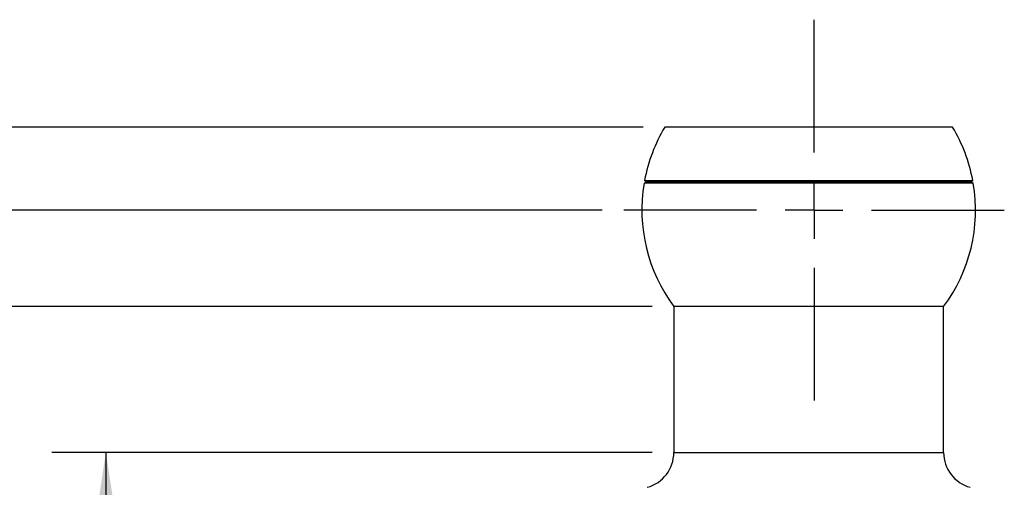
# Model space of a CAD drawing. Header units: millimetres. Extents: x 6 to 273, y 6 to 210.
# Tile 10 of 25: x 47 to 105, y 105 to 133. Entities that reach past the tile are written whole.
import ezdxf

# ---------------------------------------------------------------- set-up
doc = ezdxf.new("R2010")
doc.units = ezdxf.units.MM
doc.linetypes.add('CENTERX2', pattern=[20.32, 12.7, -2.54, 2.54, -2.54])
doc.layers.add('CENTER', color=40, linetype='CENTERX2')
doc.layers.add('DIMENSIONS', color=140, linetype='Continuous', lineweight=25)
doc.styles.add('SLDTEXTSTYLE0', font='TXT', dxfattribs={"width": 0.7})
doc.dimstyles.new('SLDDIMSTYLE1', dxfattribs={"dimtxt": 2.158008, "dimasz": 3.302, "dimexe": 0, "dimexo": 0.0625, "dimgap": 0.539502, "dimtad": 0, "dimtih": 1, "dimtoh": 1, "dimlfac": 1.5, "dimrnd": 1e-09, "dimzin": 12, "dimdsep": 46, "dimtxsty": 'SLDTEXTSTYLE0', "dimsah": 1, "dimcen": 0.09, "dimadec": 0, "dimazin": 3, "dimtfac": 1, "dimtofl": 0, "dimtmove": 0, "dimatfit": 3, "dimfxl": 0, "dimfrac": 2, "dimtolj": 1, "dimtzin": 12, "dimarcsym": 0})

# ---------------------------------------------------------------- blocks, each defined once
blk = doc.blocks.new('_D_13')
at = {"layer": 'DIMENSIONS'}
for p, q in [((84.712, 107.412), (49.393, 107.412)), ((52.568, 107.412), (52.568, 90.19)), ((49.362, 86.277), (48.637, 86.277)), ((48.637, 86.277), (48.637, 82.848)), ((55.774, 86.277), (56.499, 86.277)), ((56.499, 86.277), (56.499, 82.848)), ((48.637, 82.848), (49.362, 82.848)), ((56.499, 82.848), (55.774, 82.848)), ((52.568, 67.269), (52.568, 82.365)), ((100.032, 67.269), (49.393, 67.269))]:
    blk.add_line(p, q, dxfattribs=at)
for points in [[(52.568, 107.412), (52.06, 104.11), (53.076, 104.11)], [(52.568, 67.269), (53.076, 70.571), (52.06, 70.571)]]:
    blk.add_solid(points, dxfattribs=at)
at = {"layer": 'DIMENSIONS', "char_height": 2.1167, "attachment_point": 1, "style": 'SLDTEXTSTYLE0'}
for s, insert in [('60.2', (49.362, 89.489)), ('2.37', (49.362, 85.576))]:
    blk.add_mtext(s, dxfattribs=dict(at, insert=insert))
blk = doc.blocks.new('_D_14')
at = {"layer": 'DIMENSIONS'}
for p, q in [((84.712, 115.986), (40.929, 115.986)), ((44.104, 115.986), (44.104, 94.489)), ((40.897, 90.577), (40.173, 90.577)), ((40.173, 90.577), (40.173, 87.147)), ((47.31, 90.577), (48.035, 90.577)), ((48.035, 90.577), (48.035, 87.147)), ((40.173, 87.147), (40.897, 87.147)), ((48.035, 87.147), (47.31, 87.147)), ((44.104, 67.269), (44.104, 86.664)), ((97.966, 67.269), (40.929, 67.269))]:
    blk.add_line(p, q, dxfattribs=at)
for points in [[(44.104, 115.986), (43.596, 112.684), (44.612, 112.684)], [(44.104, 67.269), (44.612, 70.571), (43.596, 70.571)]]:
    blk.add_solid(points, dxfattribs=at)
at = {"layer": 'DIMENSIONS', "char_height": 2.1167, "attachment_point": 1, "style": 'SLDTEXTSTYLE0'}
for s, insert in [('73.1', (40.897, 93.788)), ('2.88', (40.897, 89.875))]:
    blk.add_mtext(s, dxfattribs=dict(at, insert=insert))
blk = doc.blocks.new('_D_15')
at = {"layer": 'DIMENSIONS'}
for p, q in [((81.772, 121.656), (30.876, 121.656)), ((34.051, 121.656), (34.051, 97.097)), ((30.845, 93.184), (30.12, 93.184)), ((30.12, 93.184), (30.12, 89.755)), ((37.258, 93.184), (37.982, 93.184)), ((37.982, 93.184), (37.982, 89.755)), ((30.12, 89.755), (30.845, 89.755)), ((34.051, 67.269), (34.051, 89.271)), ((37.982, 89.755), (37.258, 89.755)), ((97.966, 67.269), (30.876, 67.269))]:
    blk.add_line(p, q, dxfattribs=at)
for points in [[(34.051, 121.656), (33.543, 118.354), (34.559, 118.354)], [(34.051, 67.269), (34.559, 70.571), (33.543, 70.571)]]:
    blk.add_solid(points, dxfattribs=at)
at = {"layer": 'DIMENSIONS', "char_height": 2.1167, "attachment_point": 1, "style": 'SLDTEXTSTYLE0'}
for s, insert in [('81.6', (30.845, 96.396)), ('3.21', (30.845, 92.483))]:
    blk.add_mtext(s, dxfattribs=dict(at, insert=insert))
blk = doc.blocks.new('_D_16')
at = {"layer": 'DIMENSIONS'}
for p, q in [((84.183, 126.535), (20.301, 126.535)), ((23.476, 126.535), (23.476, 100.178)), ((20.269, 96.265), (19.545, 96.265)), ((19.545, 96.265), (19.545, 92.835)), ((26.682, 96.265), (27.407, 96.265)), ((27.407, 96.265), (27.407, 92.835)), ((19.545, 92.835), (20.269, 92.835)), ((27.407, 92.835), (26.682, 92.835)), ((23.476, 67.269), (23.476, 92.352)), ((97.966, 67.269), (20.301, 67.269))]:
    blk.add_line(p, q, dxfattribs=at)
for points in [[(23.476, 126.535), (22.968, 123.233), (23.984, 123.233)], [(23.476, 67.269), (23.984, 70.571), (22.968, 70.571)]]:
    blk.add_solid(points, dxfattribs=at)
at = {"layer": 'DIMENSIONS', "char_height": 2.1167, "attachment_point": 1, "style": 'SLDTEXTSTYLE0'}
for s, insert in [('88.9', (20.269, 99.476)), ('3.50', (20.269, 95.563))]:
    blk.add_mtext(s, dxfattribs=dict(at, insert=insert))
blk = doc.blocks.new('SW_CENTERMARKSYMBOL_4')
at = {"layer": 'CENTER', "color": 0}
for p, q in [((0, 3.387), (0, 11.193)), ((0, 0), (0, 1.693)), ((-3.387, 0), (-11.193, 0)), ((0, 0), (-1.693, 0)), ((0, 0), (0, -1.693)), ((0, 0), (1.693, 0)), ((3.387, 0), (11.193, 0)), ((0, -3.387), (0, -11.193))]:
    blk.add_line(p, q, dxfattribs=at)

msp = doc.modelspace()

# ---------------------------------------------------------------- linework, layer by layer
for p, q in [((102.3859, 126.5355), (85.4526, 126.5355)), ((84.2655, 123.4015), (103.573, 123.4015)), ((103.6026, 123.2347), (84.2359, 123.2347)), ((103.5035, 123.3182), (84.335, 123.3182)), ((101.8568, 115.986), (85.9818, 115.986)), ((85.9818, 115.986), (85.9818, 107.4116)), ((101.8568, 107.4116), (101.8568, 115.986)), ((85.9818, 107.4116), (101.8568, 107.4116))]:
    msp.add_line(p, q)
for centre, radius, start, end in [((93.6034, 121.6563), 9.4996, 149.094953, 169.414412), ((94.2351, 121.6563), 9.4996, 10.585588, 30.905047), ((84.2503, 123.3182), 0.0847, 0, 79.669742), ((103.5882, 123.3182), 0.0847, 100.330258, 180), ((93.6034, 121.6563), 9.4996, 170.435731, 216.648205), ((84.2503, 123.3182), 0.0847, 270, 0), ((94.2351, 121.6563), 9.4996, 323.351795, 9.564269), ((103.5882, 123.3182), 0.0847, 180, 270), ((83.8651, 107.4116), 2.1167, 285.188768, 0), ((103.9734, 107.4116), 2.1167, 180, 254.811232)]:
    msp.add_arc(centre, radius, start, end)

# ---------------------------------------------------------------- block references
at = {"layer": 'CENTER'}
msp.add_blockref('SW_CENTERMARKSYMBOL_4', (94.2351, 121.6563), dxfattribs=at)

# ---------------------------------------------------------------- dimensions: what is measured, and where the dimension line sits
at = {"layer": 'DIMENSIONS'}
for base, p1, p2, picture, middle in [((23.4757, 126.5355), (99.2363, 67.2688), (85.4526, 126.5355), '_D_16', (23.4757, 96.2646)), ((34.0514, 121.6563), (99.2363, 67.2688), (83.0422, 121.6563), '_D_15', (34.0514, 93.1843)), ((44.1038, 115.986), (99.2363, 67.2688), (85.9818, 115.986), '_D_14', (44.1038, 90.5766)), ((52.5681, 107.4116), (101.3022, 67.2688), (85.9818, 107.4116), '_D_13', (52.5681, 86.2775))]:
    dim = msp.add_linear_dim(base=base, p1=p1, p2=p2, angle=90, dimstyle='SLDDIMSTYLE1', dxfattribs=at)
    dim.commit()
    dim.dimension.update_dxf_attribs({"geometry": picture, "text_midpoint": middle, "dimtype": 160})

doc.saveas('drawing.dxf')
